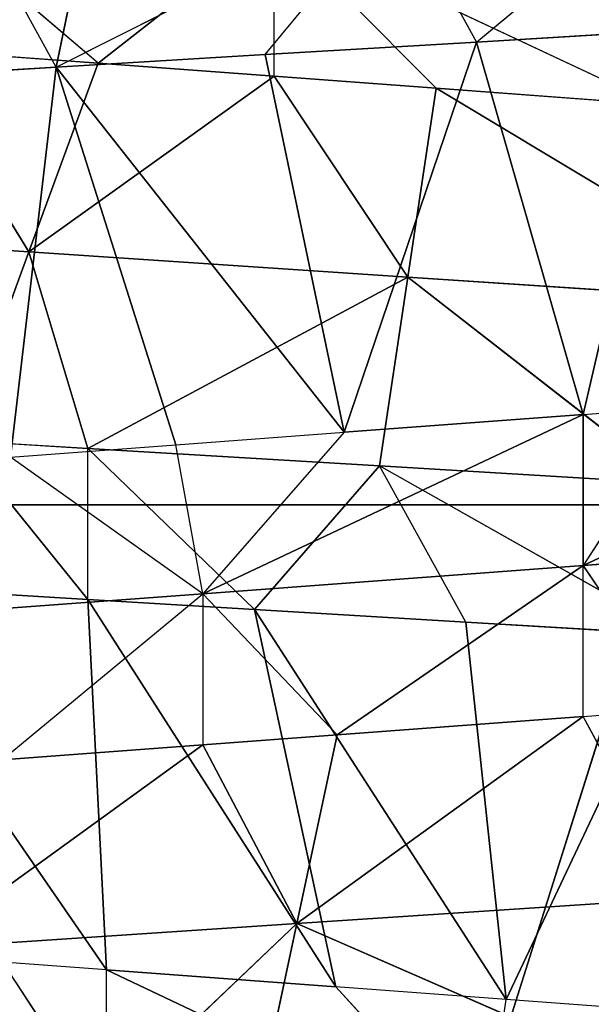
# Model space of a CAD drawing. Extents: x 186 to 416, y 0 to 124.
# Tile 44 of 256: x 245.3 to 245.631, y 35.711 to 36.281. Entities that reach past the tile are written whole.
import ezdxf

# ---------------------------------------------------------------- set-up
doc = ezdxf.new("R2010")
doc.units = 0
doc.header["$LTSCALE"] = 25.4
doc.layers.get('0').update_dxf_attribs({"color": 13, "linetype": 'CONTINUOUS'})

# ---------------------------------------------------------------- blocks, each defined once
blk = doc.blocks.new('PILLS-I-PLAFON-8266-8272_0')
at = {"color": 250}
for p, q in [((77.6, 57.05964, 88.26167), (43.6, 57.05964, 88.26167)), ((60.6, 52.70964, 88.26167), (43.6, 57.05964, 88.26167)), ((77.6, 57.05964, 88.26167), (43.6, 57.05964, 88.26167)), ((60.6, 52.70964, 88.26167), (43.6, 57.05964, 88.26167)), ((60.36403, 52.99531, 88.00078), (60.48645, 53.00633, 87.99345)), ((60.38241, 52.8067, 88.5042), (60.6, 53.00964, 88.59917)), ((60.38241, 52.8067, 88.5042), (60.6, 53.00964, 88.59917)), ((60.40988, 52.61921, 88.21953), (60.48645, 53.00633, 87.99345)), ((60.40988, 52.61921, 88.21953), (60.48645, 53.00633, 87.99345)), ((60.44001, 53.00307, 87.90874), (60.48645, 53.00633, 87.99345)), ((60.48645, 53.00633, 87.99345), (60.6, 53.00964, 87.89916)), ((60.48645, 53.00633, 87.99345), (60.6, 53.00964, 87.98666)), ((60.54829, 52.62991, 88.20925), (60.48645, 53.00633, 87.99345)), ((60.54829, 52.62991, 88.20925), (60.48645, 53.00633, 87.99345)), ((60.54829, 52.62991, 88.20925), (60.6, 53.00964, 87.98666)), ((60.54829, 52.62991, 88.20925), (60.6, 53.00964, 87.98666)), ((60.243, 52.97668, 88.00802), (60.44001, 53.00307, 87.90874)), ((60.36403, 52.99531, 88.00078), (60.44001, 53.00307, 87.90874)), ((60.243, 52.97668, 88.00802), (60.36403, 52.99531, 88.00078)), ((60.40988, 52.61921, 88.21953), (60.36403, 52.99531, 88.00078)), ((60.40988, 52.61921, 88.21953), (60.36403, 52.99531, 88.00078)), ((60.38241, 52.8067, 88.5042), (60.359, 52.99469, 88.61358)), ((60.38241, 52.8067, 88.5042), (60.359, 52.99469, 88.61358)), ((60.243, 52.97668, 88.00802), (60.26139, 52.98002, 87.91942)), ((60.26139, 52.98002, 88.61942), (60.38241, 52.8067, 88.5042)), ((60.26139, 52.98002, 88.61942), (60.38241, 52.8067, 88.5042)), ((60.12407, 52.95067, 88.01514), (60.243, 52.97668, 88.00802)), ((60.243, 52.97668, 88.00802), (60.19666, 52.96747, 87.92329)), ((60.21655, 52.58324, 88.23389), (60.243, 52.97668, 88.00802)), ((60.21655, 52.58324, 88.23389), (60.243, 52.97668, 88.00802)), ((60.31237, 52.6042, 88.22677), (60.243, 52.97668, 88.00802)), ((60.31237, 52.6042, 88.22677), (60.243, 52.97668, 88.00802)), ((60.40988, 52.61921, 88.21953), (60.243, 52.97668, 88.00802)), ((60.40988, 52.61921, 88.21953), (60.243, 52.97668, 88.00802)), ((60.38241, 52.8067, 88.5042), (60.60501, 52.82019, 88.48946)), ((60.38241, 52.8067, 88.5042), (60.60501, 52.82019, 88.48946)), ((60.60501, 52.82019, 88.48946), (60.54829, 52.62991, 88.38425)), ((60.38241, 52.8067, 88.5042), (60.16498, 52.76561, 88.51862)), ((60.38241, 52.8067, 88.5042), (60.16498, 52.76561, 88.51862)), ((60.38241, 52.8067, 88.5042), (60.32803, 52.60704, 88.40061)), ((60.38241, 52.8067, 88.5042), (60.32803, 52.60704, 88.40061)), ((60.40582, 52.61871, 88.39483), (60.38241, 52.8067, 88.5042)), ((60.38241, 52.8067, 88.5042), (60.54829, 52.62991, 88.38425)), ((60.38241, 52.8067, 88.5042), (60.54829, 52.62991, 88.38425)), ((60.40582, 52.61871, 88.39483), (60.38241, 52.8067, 88.5042)), ((60.16498, 52.76561, 88.51862), (60.32803, 52.60704, 88.40061)), ((60.16498, 52.76561, 88.51862), (60.32803, 52.60704, 88.40061)), ((60.6, 52.70964, 88.26167), (59.96857, 52.58404, 88.26167)), ((60.6, 52.70964, 88.26167), (59.96857, 52.58404, 88.26167)), ((60.54829, 52.62991, 88.20925), (60.32803, 52.60704, 88.31311)), ((60.32803, 52.60704, 88.31311), (60.54829, 52.62991, 88.29675)), ((60.54829, 52.62991, 88.20925), (60.32803, 52.60704, 88.31311)), ((60.32803, 52.60704, 88.31311), (60.54829, 52.62991, 88.29675)), ((60.54829, 52.62991, 88.29675), (60.40582, 52.61871, 88.39483)), ((60.40582, 52.61871, 88.39483), (60.54829, 52.62991, 88.38425)), ((60.54829, 52.62991, 88.29675), (60.40582, 52.61871, 88.39483)), ((60.40582, 52.61871, 88.39483), (60.54829, 52.62991, 88.38425)), ((60.40988, 52.61921, 88.21953), (60.54829, 52.62991, 88.20925)), ((60.40988, 52.61921, 88.21953), (60.54829, 52.62991, 88.20925)), ((60.54829, 52.62991, 88.38425), (60.60447, 52.63075, 88.38008)), ((60.60447, 52.63075, 88.38008), (60.54829, 52.62991, 88.29675)), ((60.54829, 52.62991, 88.20925), (60.60769, 52.63074, 88.20484)), ((60.60769, 52.63074, 88.20484), (60.54829, 52.62991, 88.29675)), ((60.54829, 52.62991, 88.29675), (60.77008, 52.62152, 88.19278)), ((60.54829, 52.62991, 88.20925), (60.54829, 52.62991, 88.29675)), ((60.54829, 52.62991, 88.38425), (60.54829, 52.62991, 88.29675)), ((60.77008, 52.62152, 88.28028), (60.54829, 52.62991, 88.29675)), ((60.77008, 52.62152, 88.28028), (60.54829, 52.62991, 88.29675)), ((60.54829, 52.62991, 88.29675), (60.77008, 52.62152, 88.19278)), ((60.31237, 52.6042, 88.22677), (60.40988, 52.61921, 88.21953)), ((60.40988, 52.61921, 88.21953), (60.32803, 52.60704, 88.31311)), ((60.32803, 52.60704, 88.31311), (60.40582, 52.61871, 88.39483)), ((60.32803, 52.60704, 88.40061), (60.40582, 52.61871, 88.39483)), ((60.32803, 52.60704, 88.31311), (60.11573, 52.55426, 88.32887)), ((60.32803, 52.60704, 88.31311), (60.11573, 52.55426, 88.32887)), ((60.21179, 52.58204, 88.40924), (60.32803, 52.60704, 88.31311)), ((60.21179, 52.58204, 88.40924), (60.32803, 52.60704, 88.40061)), ((60.32803, 52.60704, 88.31311), (60.21655, 52.58324, 88.23389)), ((60.32803, 52.60704, 88.31311), (60.31237, 52.6042, 88.22677)), ((60.32803, 52.60704, 88.31311), (60.32803, 52.60704, 88.40061)), ((60.21655, 52.58324, 88.23389), (60.31237, 52.6042, 88.22677)), ((60.26734, 49.52415, 88.00571), (60.15493, 49.55288, 87.90987)), ((60.15493, 49.55288, 87.99736), (60.22723, 49.339, 88.11509)), ((60.15493, 49.55288, 87.99736), (60.22723, 49.339, 88.11509)), ((60.26734, 49.52415, 88.00571), (60.15493, 49.55288, 87.99736)), ((59.96857, 49.53524, 88.26167), (77.6, 30.05964, 88.26167)), ((59.96857, 49.53524, 88.26167), (77.6, 30.05964, 88.26167)), ((59.96857, 49.53524, 88.26167), (60.6, 49.40964, 88.26167)), ((59.96857, 49.53524, 90.26167), (60.6, 49.40964, 88.26167)), ((59.96857, 49.53524, 88.26167), (60.6, 49.40964, 88.26167)), ((59.96857, 49.53524, 90.26167), (60.6, 49.40964, 88.26167)), ((60.27221, 49.5231, 88.53107), (60.21184, 49.53723, 88.52659)), ((60.21184, 49.53723, 88.52659), (60.27221, 49.5231, 88.61858)), ((60.27221, 49.5231, 88.53107), (60.11823, 49.17009, 88.30784)), ((60.27221, 49.5231, 88.53107), (60.11823, 49.17009, 88.30784)), ((60.26734, 49.52415, 88.00571), (60.22723, 49.339, 88.11509)), ((60.26734, 49.52415, 88.00571), (60.22723, 49.339, 88.11509)), ((60.27221, 49.5231, 88.53107), (60.26139, 49.13927, 88.31641)), ((60.27221, 49.5231, 88.53107), (60.26139, 49.13927, 88.31641)), ((60.26734, 49.52415, 88.00571), (60.3692, 49.50557, 87.92577)), ((60.3692, 49.50557, 88.01328), (60.26734, 49.52415, 88.00571)), ((60.405, 49.50068, 88.54093), (60.27221, 49.5231, 88.53107)), ((60.405, 49.50068, 88.54093), (60.27221, 49.5231, 88.53107)), ((60.49101, 49.49231, 88.63482), (60.27221, 49.5231, 88.53107)), ((60.27221, 49.5231, 88.61858), (60.27221, 49.5231, 88.53107)), ((60.49101, 49.49231, 88.63482), (60.27221, 49.5231, 88.53107)), ((60.22723, 49.339, 88.11509), (60.3692, 49.50557, 88.01328)), ((60.22723, 49.339, 88.11509), (60.3692, 49.50557, 88.01328)), ((60.46318, 49.4945, 88.02026), (60.3692, 49.50557, 87.92577)), ((60.3692, 49.50557, 88.01328), (60.3692, 49.50557, 87.92577)), ((60.59025, 49.48856, 88.02969), (60.3692, 49.50557, 87.92577)), ((60.3692, 49.50557, 88.01328), (60.44669, 49.30577, 88.12963)), ((60.3692, 49.50557, 88.01328), (60.44669, 49.30577, 88.12963)), ((60.46318, 49.4945, 88.02026), (60.3692, 49.50557, 88.01328)), ((60.405, 49.50068, 88.54093), (60.26139, 49.13927, 88.31641)), ((60.405, 49.50068, 88.54093), (60.26139, 49.13927, 88.31641)), ((60.405, 49.50068, 88.54093), (60.35798, 49.12472, 88.32218)), ((60.405, 49.50068, 88.54093), (60.35798, 49.12472, 88.32218)), ((60.50359, 49.49149, 88.54826), (60.405, 49.50068, 88.54093)), ((60.405, 49.50068, 88.54093), (60.49101, 49.49231, 88.63482)), ((60.44669, 49.30577, 88.12963), (60.46318, 49.4945, 88.02026)), ((60.44669, 49.30577, 88.12963), (60.46318, 49.4945, 88.02026)), ((60.59025, 49.48856, 88.02969), (60.46318, 49.4945, 88.02026)), ((60.66981, 49.30047, 88.14442), (60.46318, 49.4945, 88.02026)), ((60.66981, 49.30047, 88.14442), (60.46318, 49.4945, 88.02026)), ((60.49101, 49.49231, 88.63482), (60.50359, 49.49149, 88.54826)), ((60.50359, 49.49149, 88.54826), (60.35798, 49.12472, 88.32218)), ((60.50359, 49.49149, 88.54826), (60.35798, 49.12472, 88.32218)), ((60.50359, 49.49149, 88.54826), (60.48034, 49.11332, 88.32951)), ((60.50359, 49.49149, 88.54826), (60.48034, 49.11332, 88.32951)), ((60.60276, 49.48853, 88.55562), (60.50359, 49.49149, 88.54826)), ((60.50359, 49.49149, 88.54826), (60.60343, 49.10965, 88.33687)), ((60.50359, 49.49149, 88.54826), (60.60343, 49.10965, 88.33687)), ((60.22723, 49.339, 88.11509), (60.01648, 49.3986, 88.10112)), ((60.22723, 49.339, 88.11509), (60.01648, 49.3986, 88.10112)), ((60.18711, 49.15385, 88.22446), (60.22723, 49.339, 88.11509)), ((60.18711, 49.15385, 88.22446), (60.22723, 49.339, 88.11509)), ((60.44669, 49.30577, 88.12963), (60.22723, 49.339, 88.11509)), ((60.26139, 49.13927, 88.2289), (60.22723, 49.339, 88.11509)), ((60.44669, 49.30577, 88.12963), (60.22723, 49.339, 88.11509)), ((60.26139, 49.13927, 88.2289), (60.22723, 49.339, 88.11509)), ((60.26139, 49.13927, 88.2289), (60.44669, 49.30577, 88.12963)), ((60.26139, 49.13927, 88.2289), (60.44669, 49.30577, 88.12963)), ((60.43019, 49.11705, 88.23901), (60.44669, 49.30577, 88.12963)), ((60.43019, 49.11705, 88.23901), (60.44669, 49.30577, 88.12963)), ((60.6, 49.10964, 88.24916), (60.44669, 49.30577, 88.12963)), ((60.44669, 49.30577, 88.12963), (60.66981, 49.30047, 88.14442)), ((60.44669, 49.30577, 88.12963), (60.66981, 49.30047, 88.14442)), ((60.6, 49.10964, 88.24916), (60.44669, 49.30577, 88.12963)), ((60.26139, 49.13927, 88.31641), (60.11823, 49.17009, 88.30784)), ((60.26139, 49.13927, 88.31641), (60.11823, 49.17009, 88.30784)), ((60.26139, 49.13927, 88.31641), (60.18711, 49.15385, 88.22446)), ((60.18711, 49.15385, 88.22446), (60.26139, 49.13927, 88.2289)), ((60.26139, 49.13927, 88.31641), (60.26139, 49.13927, 88.2289)), ((60.35798, 49.12472, 88.32218), (60.26139, 49.13927, 88.2289)), ((60.26139, 49.13927, 88.2289), (60.43019, 49.11705, 88.23901)), ((60.35798, 49.12472, 88.32218), (60.26139, 49.13927, 88.31641)), ((60.26139, 49.13927, 88.2289), (60.43019, 49.11705, 88.23901)), ((60.35798, 49.12472, 88.32218), (60.43019, 49.11705, 88.23901)), ((60.48034, 49.11332, 88.32951), (60.35798, 49.12472, 88.32218)), ((60.48034, 49.11332, 88.32951), (60.43019, 49.11705, 88.23901)), ((60.60343, 49.10965, 88.33687), (60.43019, 49.11705, 88.23901)), ((60.43019, 49.11705, 88.23901), (60.6, 49.10964, 88.24916)), ((60.43019, 49.11705, 88.23901), (60.6, 49.10964, 88.24916)), ((60.60343, 49.10965, 88.33687), (60.48034, 49.11332, 88.32951)), ((43.6, 30.05964, 88.26167), (77.6, 30.05964, 88.26167)), ((43.6, 30.05964, 88.26167), (77.6, 30.05964, 88.26167))]:
    blk.add_line(p, q, dxfattribs=at)
mesh = blk.add_polyface(dxfattribs=at)
corners = [(77.6, 57.05964, 90.26167), (43.6, 57.05964, 88.26167), (43.6, 57.05964, 90.26167)]
mesh.append_faces([[corners[k] for k in face] for face in [(0, 1, 2)]], dxfattribs={"color": 250})
mesh = blk.add_polyface(dxfattribs=at)
corners = [(77.6, 57.05964, 90.26167), (77.6, 57.05964, 88.26167), (43.6, 57.05964, 88.26167)]
mesh.append_faces([[corners[k] for k in face] for face in [(0, 1, 2)]], dxfattribs={"color": 250})
mesh = blk.add_polyface(dxfattribs=at)
corners = [(77.6, 57.05964, 88.26167), (60.6, 52.70964, 88.26167), (43.6, 57.05964, 88.26167)]
mesh.append_faces([[corners[k] for k in face] for face in [(0, 1, 2)]], dxfattribs={"color": 250})
mesh = blk.add_polyface(dxfattribs=at)
corners = [(60.6, 52.70964, 88.26167), (59.96857, 52.58404, 88.26167), (43.6, 57.05964, 88.26167)]
mesh.append_faces([[corners[k] for k in face] for face in [(0, 1, 2)]], dxfattribs={"color": 250})
mesh = blk.add_polyface(dxfattribs=at)
corners = [(60.6, 53.00964, 88.59917), (60.38241, 52.8067, 88.5042), (60.359, 52.99469, 88.61358)]
mesh.append_faces([[corners[k] for k in face] for face in [(0, 1, 2)]], dxfattribs={"color": 250})
mesh = blk.add_polyface(dxfattribs=at)
corners = [(60.48645, 53.00633, 87.99345), (60.36403, 52.99531, 88.00078), (60.40988, 52.61921, 88.21953)]
mesh.append_faces([[corners[k] for k in face] for face in [(0, 1, 2)]], dxfattribs={"color": 250})
mesh = blk.add_polyface(dxfattribs=at)
corners = [(60.60501, 52.82019, 88.48946), (60.38241, 52.8067, 88.5042), (60.6, 53.00964, 88.59917)]
mesh.append_faces([[corners[k] for k in face] for face in [(0, 1, 2)]], dxfattribs={"color": 250})
mesh = blk.add_polyface(dxfattribs=at)
corners = [(60.54829, 52.62991, 88.20925), (60.48645, 53.00633, 87.99345), (60.40988, 52.61921, 88.21953)]
mesh.append_faces([[corners[k] for k in face] for face in [(0, 1, 2)]], dxfattribs={"color": 250})
mesh = blk.add_polyface(dxfattribs=at)
corners = [(60.48645, 53.00633, 87.99345), (60.6, 53.00964, 87.89916), (60.44001, 53.00307, 87.90874)]
mesh.append_faces([[corners[k] for k in face] for face in [(0, 1, 2)]], dxfattribs={"color": 250})
mesh = blk.add_polyface(dxfattribs=at)
corners = [(60.6, 53.00964, 87.98666), (60.48645, 53.00633, 87.99345), (60.54829, 52.62991, 88.20925)]
mesh.append_faces([[corners[k] for k in face] for face in [(0, 1, 2)]], dxfattribs={"color": 250})
mesh = blk.add_polyface(dxfattribs=at)
corners = [(60.60769, 52.63074, 88.20484), (60.6, 53.00964, 87.98666), (60.54829, 52.62991, 88.20925)]
mesh.append_faces([[corners[k] for k in face] for face in [(0, 1, 2)]], dxfattribs={"color": 250})
mesh = blk.add_polyface(dxfattribs=at)
corners = [(60.243, 52.97668, 88.00802), (60.44001, 53.00307, 87.90874), (60.26139, 52.98002, 87.91942)]
mesh.append_faces([[corners[k] for k in face] for face in [(0, 1, 2)]], dxfattribs={"color": 250})
mesh = blk.add_polyface(dxfattribs=at)
corners = [(60.40988, 52.61921, 88.21953), (60.36403, 52.99531, 88.00078), (60.243, 52.97668, 88.00802)]
mesh.append_faces([[corners[k] for k in face] for face in [(0, 1, 2)]], dxfattribs={"color": 250})
mesh = blk.add_polyface(dxfattribs=at)
corners = [(60.38241, 52.8067, 88.5042), (60.26139, 52.98002, 88.61942), (60.359, 52.99469, 88.61358)]
mesh.append_faces([[corners[k] for k in face] for face in [(0, 1, 2)]], dxfattribs={"color": 250})
mesh = blk.add_polyface(dxfattribs=at)
corners = [(60.26139, 52.98002, 88.61942), (60.16498, 52.76561, 88.51862), (60.11817, 52.94918, 88.62799)]
mesh.append_faces([[corners[k] for k in face] for face in [(0, 1, 2)]], dxfattribs={"color": 250})
mesh = blk.add_polyface(dxfattribs=at)
corners = [(60.38241, 52.8067, 88.5042), (60.16498, 52.76561, 88.51862), (60.26139, 52.98002, 88.61942)]
mesh.append_faces([[corners[k] for k in face] for face in [(0, 1, 2)]], dxfattribs={"color": 250})
mesh = blk.add_polyface(dxfattribs=at)
corners = [(60.243, 52.97668, 88.00802), (60.12407, 52.95067, 88.01514), (60.21655, 52.58324, 88.23389)]
mesh.append_faces([[corners[k] for k in face] for face in [(0, 1, 2)]], dxfattribs={"color": 250})
mesh = blk.add_polyface(dxfattribs=at)
corners = [(60.31237, 52.6042, 88.22677), (60.243, 52.97668, 88.00802), (60.21655, 52.58324, 88.23389)]
mesh.append_faces([[corners[k] for k in face] for face in [(0, 1, 2)]], dxfattribs={"color": 250})
mesh = blk.add_polyface(dxfattribs=at)
corners = [(60.40988, 52.61921, 88.21953), (60.243, 52.97668, 88.00802), (60.31237, 52.6042, 88.22677)]
mesh.append_faces([[corners[k] for k in face] for face in [(0, 1, 2)]], dxfattribs={"color": 250})
mesh = blk.add_polyface(dxfattribs=at)
corners = [(60.60501, 52.82019, 88.48946), (60.54829, 52.62991, 88.38425), (60.38241, 52.8067, 88.5042)]
mesh.append_faces([[corners[k] for k in face] for face in [(0, 1, 2)]], dxfattribs={"color": 250})
mesh = blk.add_polyface(dxfattribs=at)
corners = [(60.38241, 52.8067, 88.5042), (60.32803, 52.60704, 88.40061), (60.16498, 52.76561, 88.51862)]
mesh.append_faces([[corners[k] for k in face] for face in [(0, 1, 2)]], dxfattribs={"color": 250})
mesh = blk.add_polyface(dxfattribs=at)
corners = [(60.40582, 52.61871, 88.39483), (60.32803, 52.60704, 88.40061), (60.38241, 52.8067, 88.5042)]
mesh.append_faces([[corners[k] for k in face] for face in [(0, 1, 2)]], dxfattribs={"color": 250})
mesh = blk.add_polyface(dxfattribs=at)
corners = [(60.54829, 52.62991, 88.38425), (60.40582, 52.61871, 88.39483), (60.38241, 52.8067, 88.5042)]
mesh.append_faces([[corners[k] for k in face] for face in [(0, 1, 2)]], dxfattribs={"color": 250})
mesh = blk.add_polyface(dxfattribs=at)
corners = [(60.32803, 52.60704, 88.40061), (60.21179, 52.58204, 88.40924), (60.16498, 52.76561, 88.51862)]
mesh.append_faces([[corners[k] for k in face] for face in [(0, 1, 2)]], dxfattribs={"color": 250})
mesh = blk.add_polyface(dxfattribs=at)
corners = [(60.6, 52.70964, 90.26167), (59.96857, 52.58404, 88.26167), (60.6, 52.70964, 88.26167)]
mesh.append_faces([[corners[k] for k in face] for face in [(0, 1, 2)]], dxfattribs={"color": 250})
mesh = blk.add_polyface(dxfattribs=at)
corners = [(59.96857, 52.58404, 90.26167), (59.96857, 52.58404, 88.26167), (60.6, 52.70964, 90.26167)]
mesh.append_faces([[corners[k] for k in face] for face in [(0, 1, 2)]], dxfattribs={"color": 250})
mesh = blk.add_polyface(dxfattribs=at)
corners = [(60.32803, 52.60704, 88.31311), (60.54829, 52.62991, 88.29675), (60.54829, 52.62991, 88.20925)]
mesh.append_faces([[corners[k] for k in face] for face in [(0, 1, 2)]], dxfattribs={"color": 250})
mesh = blk.add_polyface(dxfattribs=at)
corners = [(60.32803, 52.60704, 88.31311), (60.54829, 52.62991, 88.20925), (60.40988, 52.61921, 88.21953)]
mesh.append_faces([[corners[k] for k in face] for face in [(0, 1, 2)]], dxfattribs={"color": 250})
mesh = blk.add_polyface(dxfattribs=at)
corners = [(60.40582, 52.61871, 88.39483), (60.54829, 52.62991, 88.29675), (60.32803, 52.60704, 88.31311)]
mesh.append_faces([[corners[k] for k in face] for face in [(0, 1, 2)]], dxfattribs={"color": 250})
mesh = blk.add_polyface(dxfattribs=at)
corners = [(60.40582, 52.61871, 88.39483), (60.54829, 52.62991, 88.38425), (60.54829, 52.62991, 88.29675)]
mesh.append_faces([[corners[k] for k in face] for face in [(0, 1, 2)]], dxfattribs={"color": 250})
mesh = blk.add_polyface(dxfattribs=at)
corners = [(60.60447, 52.63075, 88.38008), (60.77008, 52.62152, 88.28028), (60.54829, 52.62991, 88.29675)]
mesh.append_faces([[corners[k] for k in face] for face in [(0, 1, 2)]], dxfattribs={"color": 250})
mesh = blk.add_polyface(dxfattribs=at)
corners = [(60.54829, 52.62991, 88.29675), (60.77008, 52.62152, 88.19278), (60.60769, 52.63074, 88.20484)]
mesh.append_faces([[corners[k] for k in face] for face in [(0, 1, 2)]], dxfattribs={"color": 250})
mesh = blk.add_polyface(dxfattribs=at)
corners = [(60.54829, 52.62991, 88.29675), (60.77008, 52.62152, 88.28028), (60.77008, 52.62152, 88.19278)]
mesh.append_faces([[corners[k] for k in face] for face in [(0, 1, 2)]], dxfattribs={"color": 250})
mesh = blk.add_polyface(dxfattribs=at)
corners = [(60.21179, 52.58204, 88.40924), (60.32803, 52.60704, 88.31311), (60.11573, 52.55426, 88.32887)]
mesh.append_faces([[corners[k] for k in face] for face in [(0, 1, 2)]], dxfattribs={"color": 250})
mesh = blk.add_polyface(dxfattribs=at)
corners = [(60.11573, 52.55426, 88.32887), (60.32803, 52.60704, 88.31311), (60.21655, 52.58324, 88.23389)]
mesh.append_faces([[corners[k] for k in face] for face in [(0, 1, 2)]], dxfattribs={"color": 250})
mesh = blk.add_polyface(dxfattribs=at)
corners = [(60.27221, 49.5231, 88.61858), (60.06293, 49.58318, 88.51553), (60.21184, 49.53723, 88.52659)]
mesh.append_faces([[corners[k] for k in face] for face in [(0, 1, 2)]], dxfattribs={"color": 250})
mesh = blk.add_polyface(dxfattribs=at)
corners = [(60.27221, 49.5231, 88.61858), (60.06293, 49.58318, 88.60303), (60.06293, 49.58318, 88.51553)]
mesh.append_faces([[corners[k] for k in face] for face in [(0, 1, 2)]], dxfattribs={"color": 250})
mesh = blk.add_polyface(dxfattribs=at)
corners = [(60.22723, 49.339, 88.11509), (60.01648, 49.3986, 88.10112), (60.15493, 49.55288, 87.99736)]
mesh.append_faces([[corners[k] for k in face] for face in [(0, 1, 2)]], dxfattribs={"color": 250})
mesh = blk.add_polyface(dxfattribs=at)
corners = [(60.26734, 49.52415, 88.00571), (60.15493, 49.55288, 87.90987), (60.3692, 49.50557, 87.92577)]
mesh.append_faces([[corners[k] for k in face] for face in [(0, 1, 2)]], dxfattribs={"color": 250})
mesh = blk.add_polyface(dxfattribs=at)
corners = [(60.26734, 49.52415, 88.00571), (60.22723, 49.339, 88.11509), (60.15493, 49.55288, 87.99736)]
mesh.append_faces([[corners[k] for k in face] for face in [(0, 1, 2)]], dxfattribs={"color": 250})
mesh = blk.add_polyface(dxfattribs=at)
corners = [(77.6, 30.05964, 88.26167), (43.6, 30.05964, 88.26167), (59.96857, 49.53524, 88.26167)]
mesh.append_faces([[corners[k] for k in face] for face in [(0, 1, 2)]], dxfattribs={"color": 250})
mesh = blk.add_polyface(dxfattribs=at)
corners = [(77.6, 30.05964, 88.26167), (59.96857, 49.53524, 88.26167), (60.6, 49.40964, 88.26167)]
mesh.append_faces([[corners[k] for k in face] for face in [(0, 1, 2)]], dxfattribs={"color": 250})
mesh = blk.add_polyface(dxfattribs=at)
corners = [(59.96857, 49.53524, 90.26167), (60.6, 49.40964, 88.26167), (59.96857, 49.53524, 88.26167)]
mesh.append_faces([[corners[k] for k in face] for face in [(0, 1, 2)]], dxfattribs={"color": 250})
mesh = blk.add_polyface(dxfattribs=at)
corners = [(60.6, 49.40964, 90.26167), (60.6, 49.40964, 88.26167), (59.96857, 49.53524, 90.26167)]
mesh.append_faces([[corners[k] for k in face] for face in [(0, 1, 2)]], dxfattribs={"color": 250})
mesh = blk.add_polyface(dxfattribs=at)
corners = [(60.27221, 49.5231, 88.53107), (60.21184, 49.53723, 88.52659), (60.11823, 49.17009, 88.30784)]
mesh.append_faces([[corners[k] for k in face] for face in [(0, 1, 2)]], dxfattribs={"color": 250})
mesh = blk.add_polyface(dxfattribs=at)
corners = [(60.27221, 49.5231, 88.53107), (60.11823, 49.17009, 88.30784), (60.26139, 49.13927, 88.31641)]
mesh.append_faces([[corners[k] for k in face] for face in [(0, 1, 2)]], dxfattribs={"color": 250})
mesh = blk.add_polyface(dxfattribs=at)
corners = [(60.3692, 49.50557, 88.01328), (60.22723, 49.339, 88.11509), (60.26734, 49.52415, 88.00571)]
mesh.append_faces([[corners[k] for k in face] for face in [(0, 1, 2)]], dxfattribs={"color": 250})
mesh = blk.add_polyface(dxfattribs=at)
corners = [(60.405, 49.50068, 88.54093), (60.27221, 49.5231, 88.53107), (60.26139, 49.13927, 88.31641)]
mesh.append_faces([[corners[k] for k in face] for face in [(0, 1, 2)]], dxfattribs={"color": 250})
mesh = blk.add_polyface(dxfattribs=at)
corners = [(60.49101, 49.49231, 88.63482), (60.27221, 49.5231, 88.53107), (60.405, 49.50068, 88.54093)]
mesh.append_faces([[corners[k] for k in face] for face in [(0, 1, 2)]], dxfattribs={"color": 250})
mesh = blk.add_polyface(dxfattribs=at)
corners = [(60.49101, 49.49231, 88.63482), (60.27221, 49.5231, 88.61858), (60.27221, 49.5231, 88.53107)]
mesh.append_faces([[corners[k] for k in face] for face in [(0, 1, 2)]], dxfattribs={"color": 250})
mesh = blk.add_polyface(dxfattribs=at)
corners = [(60.44669, 49.30577, 88.12963), (60.22723, 49.339, 88.11509), (60.3692, 49.50557, 88.01328)]
mesh.append_faces([[corners[k] for k in face] for face in [(0, 1, 2)]], dxfattribs={"color": 250})
mesh = blk.add_polyface(dxfattribs=at)
corners = [(60.59025, 49.48856, 88.02969), (60.3692, 49.50557, 87.92577), (60.59025, 49.48856, 87.94219)]
mesh.append_faces([[corners[k] for k in face] for face in [(0, 1, 2)]], dxfattribs={"color": 250})
mesh = blk.add_polyface(dxfattribs=at)
corners = [(60.46318, 49.4945, 88.02026), (60.44669, 49.30577, 88.12963), (60.3692, 49.50557, 88.01328)]
mesh.append_faces([[corners[k] for k in face] for face in [(0, 1, 2)]], dxfattribs={"color": 250})
mesh = blk.add_polyface(dxfattribs=at)
corners = [(60.405, 49.50068, 88.54093), (60.26139, 49.13927, 88.31641), (60.35798, 49.12472, 88.32218)]
mesh.append_faces([[corners[k] for k in face] for face in [(0, 1, 2)]], dxfattribs={"color": 250})
mesh = blk.add_polyface(dxfattribs=at)
corners = [(60.50359, 49.49149, 88.54826), (60.405, 49.50068, 88.54093), (60.35798, 49.12472, 88.32218)]
mesh.append_faces([[corners[k] for k in face] for face in [(0, 1, 2)]], dxfattribs={"color": 250})
mesh = blk.add_polyface(dxfattribs=at)
corners = [(60.66981, 49.30047, 88.14442), (60.44669, 49.30577, 88.12963), (60.46318, 49.4945, 88.02026)]
mesh.append_faces([[corners[k] for k in face] for face in [(0, 1, 2)]], dxfattribs={"color": 250})
mesh = blk.add_polyface(dxfattribs=at)
corners = [(60.66981, 49.30047, 88.14442), (60.46318, 49.4945, 88.02026), (60.59025, 49.48856, 88.02969)]
mesh.append_faces([[corners[k] for k in face] for face in [(0, 1, 2)]], dxfattribs={"color": 250})
mesh = blk.add_polyface(dxfattribs=at)
corners = [(60.50359, 49.49149, 88.54826), (60.35798, 49.12472, 88.32218), (60.48034, 49.11332, 88.32951)]
mesh.append_faces([[corners[k] for k in face] for face in [(0, 1, 2)]], dxfattribs={"color": 250})
mesh = blk.add_polyface(dxfattribs=at)
corners = [(60.60343, 49.10965, 88.33687), (60.50359, 49.49149, 88.54826), (60.48034, 49.11332, 88.32951)]
mesh.append_faces([[corners[k] for k in face] for face in [(0, 1, 2)]], dxfattribs={"color": 250})
mesh = blk.add_polyface(dxfattribs=at)
corners = [(60.60343, 49.10965, 88.33687), (60.60276, 49.48853, 88.55562), (60.50359, 49.49149, 88.54826)]
mesh.append_faces([[corners[k] for k in face] for face in [(0, 1, 2)]], dxfattribs={"color": 250})
mesh = blk.add_polyface(dxfattribs=at)
corners = [(60.22723, 49.339, 88.11509), (60.18711, 49.15385, 88.22446), (60.01648, 49.3986, 88.10112)]
mesh.append_faces([[corners[k] for k in face] for face in [(0, 1, 2)]], dxfattribs={"color": 250})
mesh = blk.add_polyface(dxfattribs=at)
corners = [(60.26139, 49.13927, 88.2289), (60.18711, 49.15385, 88.22446), (60.22723, 49.339, 88.11509)]
mesh.append_faces([[corners[k] for k in face] for face in [(0, 1, 2)]], dxfattribs={"color": 250})
mesh = blk.add_polyface(dxfattribs=at)
corners = [(60.44669, 49.30577, 88.12963), (60.26139, 49.13927, 88.2289), (60.22723, 49.339, 88.11509)]
mesh.append_faces([[corners[k] for k in face] for face in [(0, 1, 2)]], dxfattribs={"color": 250})
mesh = blk.add_polyface(dxfattribs=at)
corners = [(60.44669, 49.30577, 88.12963), (60.43019, 49.11705, 88.23901), (60.26139, 49.13927, 88.2289)]
mesh.append_faces([[corners[k] for k in face] for face in [(0, 1, 2)]], dxfattribs={"color": 250})
mesh = blk.add_polyface(dxfattribs=at)
corners = [(60.6, 49.10964, 88.24916), (60.43019, 49.11705, 88.23901), (60.44669, 49.30577, 88.12963)]
mesh.append_faces([[corners[k] for k in face] for face in [(0, 1, 2)]], dxfattribs={"color": 250})
mesh = blk.add_polyface(dxfattribs=at)
corners = [(60.66981, 49.30047, 88.14442), (60.6, 49.10964, 88.24916), (60.44669, 49.30577, 88.12963)]
mesh.append_faces([[corners[k] for k in face] for face in [(0, 1, 2)]], dxfattribs={"color": 250})
mesh = blk.add_polyface(dxfattribs=at)
corners = [(60.26139, 49.13927, 88.31641), (60.11823, 49.17009, 88.30784), (60.18711, 49.15385, 88.22446)]
mesh.append_faces([[corners[k] for k in face] for face in [(0, 1, 2)]], dxfattribs={"color": 250})
mesh = blk.add_polyface(dxfattribs=at)
corners = [(60.35798, 49.12472, 88.32218), (60.26139, 49.13927, 88.2289), (60.43019, 49.11705, 88.23901)]
mesh.append_faces([[corners[k] for k in face] for face in [(0, 1, 2)]], dxfattribs={"color": 250})
mesh = blk.add_polyface(dxfattribs=at)
corners = [(60.60343, 49.10965, 88.33687), (60.43019, 49.11705, 88.23901), (60.6, 49.10964, 88.24916)]
mesh.append_faces([[corners[k] for k in face] for face in [(0, 1, 2)]], dxfattribs={"color": 250})
mesh = blk.add_polyface(dxfattribs=at)
corners = [(77.6, 30.05964, 90.26167), (43.6, 30.05964, 0.26166), (43.6, 30.05964, 90.26167)]
mesh.append_faces([[corners[k] for k in face] for face in [(0, 1, 2)]], dxfattribs={"color": 250})
mesh = blk.add_polyface(dxfattribs=at)
corners = [(77.6, 30.05964, 90.26167), (77.6, 30.05964, 0.26166), (43.6, 30.05964, 0.26166)]
mesh.append_faces([[corners[k] for k in face] for face in [(0, 1, 2)]], dxfattribs={"color": 250})
mesh = blk.add_polyface(dxfattribs=at)
corners = [(43.6, 30.05964, 90.26167), (77.6, 30.05964, 88.26167), (77.6, 30.05964, 90.26167)]
mesh.append_faces([[corners[k] for k in face] for face in [(0, 1, 2)]], dxfattribs={"color": 250})
mesh = blk.add_polyface(dxfattribs=at)
corners = [(43.6, 30.05964, 90.26167), (43.6, 30.05964, 88.26167), (77.6, 30.05964, 88.26167)]
mesh.append_faces([[corners[k] for k in face] for face in [(0, 1, 2)]], dxfattribs={"color": 250})
mesh = blk.add_polyface(dxfattribs=at)
corners = [(40.6, 27.05964, 90.26167), (80.6, 27.05964, 0.26166), (80.6, 27.05964, 90.26167)]
mesh.append_faces([[corners[k] for k in face] for face in [(0, 1, 2)]], dxfattribs={"color": 250})
mesh = blk.add_polyface(dxfattribs=at)
corners = [(40.6, 27.05964, 90.26167), (40.6, 27.05964, 0.26166), (80.6, 27.05964, 0.26166)]
mesh.append_faces([[corners[k] for k in face] for face in [(0, 1, 2)]], dxfattribs={"color": 250})

msp = doc.modelspace()

# ---------------------------------------------------------------- block references
at = {"color": 0, "extrusion": (0, -1, -3.88578e-16)}
msp.add_blockref('PILLS-I-PLAFON-8266-8272_0', (185.07765, 1965.15091, -124.26167), dxfattribs=at)

doc.saveas('drawing.dxf')
